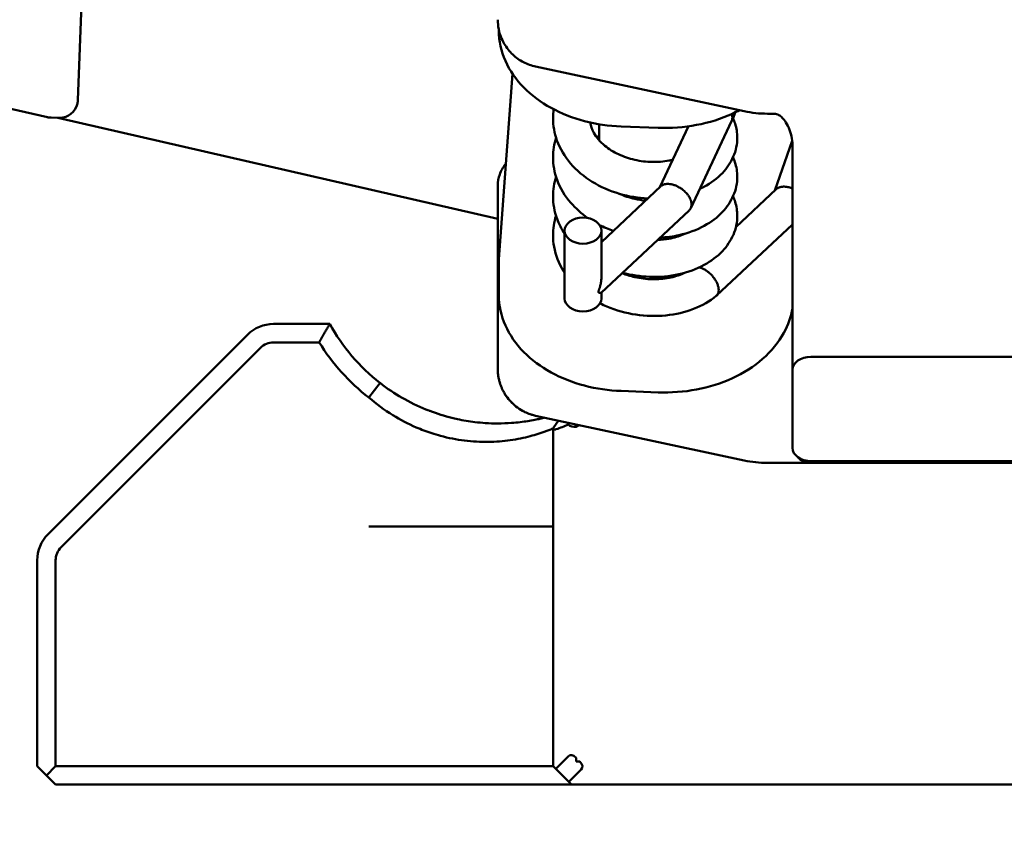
# Model space of a CAD drawing. Header units: millimetres. Extents: x 0 to 14369, y -869 to 2970.
# Tile 50 of 256: x 435 to 461, y 1632 to 1654. Entities that reach past the tile are written whole.
import ezdxf

# ---------------------------------------------------------------- set-up
doc = ezdxf.new("R2010")
doc.units = ezdxf.units.MM
doc.header["$LTSCALE"] = 10
doc.layers.add('Bemaßung (ISO)', color=7, linetype='Continuous', lineweight=25)
doc.layers.add('Sichtbar (ISO)', color=7, linetype='Continuous', lineweight=50)
doc.styles.add('Notiztext (DIN)', font='isocpeur.ttf')
doc.dimstyles.new('Standard (DIN)', dxfattribs={"dimscale": 10, "dimtxt": 3.5, "dimasz": 2.5, "dimexe": 3.175, "dimexo": 0.8, "dimgap": 0.8, "dimtad": 1, "dimrnd": 1e-08, "dimzin": 0, "dimtxsty": 'Notiztext (DIN)', "dimcen": 0.09, "dimdle": 10, "dimclrd": 256, "dimclre": 256, "dimclrt": 256, "dimadec": 0, "dimazin": 0, "dimtfac": 1, "dimtmove": 0, "dimatfit": 3, "dimfxl": 1, "dimtolj": 1, "dimtzin": 0, "dimlwd": -1, "dimlwe": -1, "dimarcsym": 0})

# ---------------------------------------------------------------- blocks, each defined once
blk = doc.blocks.new('*D19')
at = {"layer": 'Bemaßung (ISO)', "transparency": 16777216}
for p, q in [((485.231, 2058.493), (485.231, 1442.339)), ((410.867, 2057.852), (410.867, 1442.339)), ((385.867, 1474.089), (360.867, 1474.089)), ((410.867, 1474.089), (435.867, 1474.089)), ((435.867, 1474.089), (460.231, 1474.089)), ((485.231, 1474.089), (460.231, 1474.089)), ((510.231, 1474.089), (535.231, 1474.089))]:
    blk.add_line(p, q, dxfattribs=at)
for points in [[(385.867, 1478.255), (385.867, 1469.922), (410.867, 1474.089)], [(510.231, 1478.255), (510.231, 1469.922), (485.231, 1474.089)]]:
    blk.add_solid(points, dxfattribs=at)
at = {"layer": 'Defpoints', "color": 0, "transparency": 16777216}
for p in [(485.231, 2066.493), (410.867, 2065.852), (485.231, 1474.089)]:
    blk.add_point(p, dxfattribs=at)
at = {"layer": 'Bemaßung (ISO)', "transparency": 16777216, "insert": (394.674, 1524.089), "char_height": 35, "attachment_point": 1, "style": 'Notiztext (DIN)'}
blk.add_mtext('\\A1;74,36', dxfattribs=at)

msp = doc.modelspace()

# ---------------------------------------------------------------- linework, layer by layer
at = {"layer": 'Sichtbar (ISO)'}
for p, q in [((436.352, 1655.251), (436.235, 1652.089)), ((447.658, 1654.008), (447.658, 1653.99)), ((454.32, 1651.786), (448.658, 1652.999)), ((447.663, 1647.775), (448.035, 1652.797)), ((435.406, 1651.624), (434.414, 1651.852)), ((435.508, 1651.612), (435.741, 1651.607)), ((435.693, 1651.608), (447.631, 1648.871)), ((453.976, 1651.517), (452.869, 1649.157)), ((455.131, 1651.72), (454.948, 1651.72)), ((450.381, 1651), (450.381, 1651.434)), ((450.982, 1651.372), (451.981, 1651.335)), ((452.805, 1651.377), (452.029, 1649.723)), ((455.149, 1649.635), (455.62, 1650.982)), ((455.631, 1647.244), (455.631, 1650.805)), ((447.631, 1649.765), (447.631, 1644.795)), ((452.056, 1649.749), (450.444, 1648.236)), ((454.094, 1648.644), (455.186, 1649.669)), ((452.825, 1649.097), (450.441, 1646.86)), ((453.57, 1646.782), (455.631, 1648.715)), ((449.444, 1648.546), (449.444, 1646.708)), ((450.444, 1648.546), (450.444, 1647.29)), ((447.658, 1647.626), (447.658, 1646.813)), ((455.631, 1647.244), (455.631, 1645.856)), ((450.444, 1646.862), (450.444, 1646.708)), ((443.071, 1646.014), (441.545, 1646.014)), ((440.838, 1645.721), (435.424, 1640.307)), ((455.631, 1644.841), (455.631, 1645.856)), ((435.777, 1639.953), (441.191, 1645.367)), ((442.784, 1645.514), (441.545, 1645.514)), ((469.631, 1645.123), (456.131, 1645.123)), ((455.631, 1644.769), (455.631, 1644.841)), ((455.631, 1644.769), (455.631, 1642.648)), ((444.435, 1644.413), (444.131, 1644.016)), ((451.981, 1644.158), (450.982, 1644.195)), ((448.658, 1643.524), (448.653, 1643.525)), ((448.658, 1643.524), (454.32, 1642.311)), ((449.135, 1643.183), (449.28, 1643.391)), ((449.131, 1643.176), (449.135, 1643.183)), ((449.131, 1634.014), (449.131, 1643.176)), ((454.948, 1642.244), (455.131, 1642.244)), ((456.01, 1642.244), (456.13, 1642.244)), ((469.631, 1642.295), (456.131, 1642.295)), ((456.431, 1642.29), (456.131, 1642.29)), ((456.131, 1642.244), (456.431, 1642.244)), ((457.286, 1642.244), (469.631, 1642.244)), ((444.131, 1640.514), (449.131, 1640.514)), ((435.131, 1639.6), (435.131, 1634.014)), ((435.631, 1639.6), (435.631, 1634.014)), ((449.543, 1634.28), (449.219, 1633.955)), ((449.755, 1634.243), (449.755, 1634.138)), ((449.755, 1634.138), (449.86, 1634.138)), ((435.131, 1634.014), (435.381, 1633.764)), ((435.631, 1634.014), (435.381, 1633.764)), ((435.631, 1634.014), (449.131, 1634.014)), ((449.205, 1633.94), (449.131, 1634.014)), ((449.205, 1633.94), (449.556, 1633.588)), ((449.572, 1633.602), (449.896, 1633.926)), ((435.631, 1633.514), (435.381, 1633.764)), ((449.631, 1633.514), (435.631, 1633.514)), ((449.631, 1633.514), (449.556, 1633.588)), ((474.931, 1633.514), (449.631, 1633.514))]:
    msp.add_line(p, q, dxfattribs=at)
for centre, radius, start, end in [((435.517, 1652.112), 0.5, 257.0853, 268.9388), ((441.545, 1645.014), 1, 90, 135), ((447.631, 1648.514), 5.2, 208.7353, 232.0682), ((441.545, 1645.014), 0.5, 90, 135), ((447.631, 1648.514), 5.7, 211.7565, 232.1162), ((447.631, 1648.514), 5.7, 291.8776, 293.0006), ((456.131, 1642.744), 0.5, 221.0604, 270), ((456.131, 1642.79), 0.5, 254.9469, 270), ((436.131, 1639.6), 1, 135, 180), ((436.131, 1639.6), 0.5, 135, 180)]:
    msp.add_arc(centre, radius, start, end, dxfattribs=at)
for centre, major_axis, ratio, start_param, end_param in [((435.736, 1652.108), (-0.009, -0.5), 0.999314, 1.364053, 1.552274), ((435.754, 1652.107), (-0.061, -0.496), 0.962314, 0.099569, 1.463621), ((449.944, 1646.708), (0.5, 0), 0.707107, 3.141593, 6.283185), ((456.131, 1644.769), (-0.5, 0), 0.707107, 4.712389, 6.283185), ((448.931, 1644.795), (-1.3, 0), 0.999996, 0.000025, 0.004705), ((448.931, 1644.795), (-1.3, 0), 0.999996, 0.078673, 0.151272), ((448.931, 1644.795), (-1.3, 0), 0.999996, 0.232054, 0.306936), ((448.931, 1644.795), (-1.3, 0), 0.999996, 0.375411, 0.437525), ((448.931, 1644.795), (-1.3, 0), 0.999996, 0.504481, 0.565014), ((448.931, 1644.795), (-1.3, 0), 0.999996, 0.627381, 0.682719), ((448.931, 1644.795), (-1.3, 0), 0.999996, 0.742364, 0.900155), ((448.931, 1644.795), (-1.3, 0), 0.999996, 1.065688, 1.122404), ((448.931, 1644.795), (-1.3, 0), 0.999996, 1.244371, 1.311381), ((449.755, 1643.531), (-0.203, -0.255), 0.864832, 6.242888, 7.0285), ((456.131, 1642.648), (-0.5, 0), 0.707107, 0, 1.570796), ((454.949, 1645.246), (0.388, 2.977), 0.999688, 3.060223, 3.27125), ((449.755, 1633.643), (-0.158, 0.668), 0.381966, 5.729612, 6.515148), ((449.26, 1634.138), (0.668, -0.158), 0.381966, 6.051362, 6.83676), ((449.431, 1633.319), (-0.158, 0.668), 0.381966, 0.231832, 0.298675), ((448.936, 1633.814), (0.668, -0.158), 0.381966, 5.98451, 6.051362)]:
    msp.add_ellipse(centre, major_axis=major_axis, ratio=ratio, start_param=start_param, end_param=end_param, dxfattribs=at)
msp.add_ellipse((449.944, 1648.546), major_axis=(-0.5, 0), ratio=0.707107, dxfattribs=at)
for points, knots in [([(448.658, 1652.999), (448.543, 1653.024), (448.432, 1653.065), (448.223, 1653.173), (448.125, 1653.243), (447.947, 1653.411), (447.868, 1653.512), (447.735, 1653.742), (447.685, 1653.875), (447.639, 1654.096), (447.631, 1654.183), (447.631, 1654.27)], [0, 0, 0, 0, 0.0355636, 0.0355636, 0.0732672, 0.0732672, 0.1152689, 0.1152689, 0.163464, 0.163464, 0.194222, 0.194222, 0.194222, 0.194222]), ([(450.982, 1651.372), (450.643, 1651.385), (450.306, 1651.434), (449.663, 1651.603), (449.357, 1651.723), (448.8, 1652.029), (448.549, 1652.214), (448.126, 1652.644), (447.955, 1652.889), (447.723, 1653.413), (447.66, 1653.692), (447.658, 1653.978), (447.658, 1653.984), (447.658, 1653.99)], [4.712389, 4.712389, 4.712389, 4.712389, 5.016072, 5.016072, 5.319755, 5.319755, 5.623437, 5.623437, 5.92712, 5.92712, 6.224411, 6.224411, 6.230803, 6.230803, 6.230803, 6.230803]), ([(451.981, 1651.335), (452.331, 1651.322), (452.685, 1651.348), (453.367, 1651.478), (453.696, 1651.581), (454.063, 1651.75), (454.127, 1651.781), (454.189, 1651.814)], [1.5707963, 1.5707963, 1.5707963, 1.5707963, 1.8849556, 1.8849556, 2.1991149, 2.1991149, 2.2663163, 2.2663163, 2.2663163, 2.2663163]), ([(451.702, 1649.417), (451.443, 1649.43), (451.181, 1649.474), (450.671, 1649.623), (450.419, 1649.734), (449.971, 1650.01), (449.769, 1650.179), (449.446, 1650.557), (449.319, 1650.771), (449.168, 1651.189), (449.131, 1651.396), (449.131, 1651.6)], [0.3717229, 0.3717229, 0.3717229, 0.3717229, 0.4497424, 0.4497424, 0.5317774, 0.5317774, 0.6139603, 0.6139603, 0.6950397, 0.6950397, 0.7653759, 0.7653759, 0.7653759, 0.7653759]), ([(453.976, 1651.517), (453.981, 1651.528), (453.986, 1651.539), (453.989, 1651.551), (453.995, 1651.572), (453.998, 1651.595), (453.998, 1651.618)], [0.80523, 0.80523, 0.80523, 0.80523, 0.8750935, 0.8750935, 0.8750935, 1, 1, 1, 1]), ([(454.074, 1651.756), (454.061, 1651.711), (454.045, 1651.667), (454.012, 1651.589), (453.996, 1651.555), (453.978, 1651.521)], [0.04787812, 0.04787812, 0.04787812, 0.04787812, 0.06549623, 0.06549623, 0.07961553, 0.07961553, 0.07961553, 0.07961553]), ([(453.998, 1651.618), (453.998, 1651.641), (453.995, 1651.665), (453.989, 1651.689), (453.987, 1651.697), (453.985, 1651.705), (453.982, 1651.712)], [0, 0, 0, 0, 0.1250455, 0.1250455, 0.1250455, 0.1656348, 0.1656348, 0.1656348, 0.1656348]), ([(454.017, 1651.601), (454.038, 1651.552), (454.057, 1651.502), (454.111, 1651.328), (454.131, 1651.198), (454.131, 1651.071)], [0.69654351, 0.69654351, 0.69654351, 0.69654351, 0.71653616, 0.71653616, 0.76520524, 0.76520524, 0.76520524, 0.76520524]), ([(455.631, 1650.805), (455.631, 1650.968), (455.605, 1651.133), (455.523, 1651.354), (455.491, 1651.421), (455.423, 1651.529), (455.389, 1651.573), (455.322, 1651.638), (455.291, 1651.663), (455.238, 1651.693), (455.219, 1651.702), (455.177, 1651.716), (455.153, 1651.72), (455.131, 1651.72)], [0, 0, 0, 0, 0.0487507, 0.0487507, 0.0706485, 0.0706485, 0.0870752, 0.0870752, 0.0987857, 0.0987857, 0.1052263, 0.1052263, 0.1120725, 0.1120725, 0.1120725, 0.1120725]), ([(450.14, 1651.481), (450.155, 1651.388), (450.187, 1651.294), (450.304, 1651.08), (450.407, 1650.957), (450.644, 1650.762), (450.772, 1650.682), (451.046, 1650.554), (451.195, 1650.503), (451.502, 1650.433), (451.662, 1650.413), (451.975, 1650.406), (452.131, 1650.419), (452.31, 1650.453), (452.345, 1650.46), (452.378, 1650.469)], [0.0193995, 0.0193995, 0.0193995, 0.0193995, 0.0644807, 0.0644807, 0.123716, 0.123716, 0.171832, 0.171832, 0.2189071, 0.2189071, 0.2663141, 0.2663141, 0.3143278, 0.3143278, 0.3261623, 0.3261623, 0.3261623, 0.3261623]), ([(454.131, 1651.071), (454.131, 1650.896), (454.093, 1650.718), (453.954, 1650.393), (453.852, 1650.242), (453.589, 1649.964), (453.418, 1649.836), (453.19, 1649.713), (453.152, 1649.694), (453.112, 1649.675)], [0, 0, 0, 0, 0.066741, 0.066741, 0.1327346, 0.1327346, 0.2060743, 0.2060743, 0.2206406, 0.2206406, 0.2206406, 0.2206406]), ([(450.079, 1648.887), (449.904, 1649.007), (449.746, 1649.147), (449.451, 1649.488), (449.323, 1649.702), (449.168, 1650.124), (449.131, 1650.334), (449.131, 1650.54)], [0.5460328, 0.5460328, 0.5460328, 0.5460328, 0.6125713, 0.6125713, 0.6939148, 0.6939148, 0.7653228, 0.7653228, 0.7653228, 0.7653228]), ([(454.017, 1650.54), (454.037, 1650.495), (454.054, 1650.449), (454.109, 1650.275), (454.131, 1650.141), (454.131, 1650.009)], [0.69656525, 0.69656525, 0.69656525, 0.69656525, 0.71494635, 0.71494635, 0.7654714, 0.7654714, 0.7654714, 0.7654714]), ([(447.631, 1649.765), (447.631, 1649.87), (447.65, 1649.975), (447.721, 1650.174), (447.775, 1650.268), (447.845, 1650.357), (447.85, 1650.364), (447.855, 1650.37)], [4.712389, 4.712389, 4.712389, 4.712389, 4.9600048, 4.9600048, 5.2217956, 5.2217956, 5.2424353, 5.2424353, 5.2424353, 5.2424353]), ([(454.131, 1650.009), (454.131, 1649.835), (454.093, 1649.658), (453.955, 1649.336), (453.855, 1649.185), (453.594, 1648.908), (453.425, 1648.781), (453.031, 1648.565), (452.795, 1648.479), (452.384, 1648.388), (452.211, 1648.365), (452.036, 1648.356)], [0, 0, 0, 0, 0.0662398, 0.0662398, 0.1318136, 0.1318136, 0.2047119, 0.2047119, 0.284639, 0.284639, 0.3378501, 0.3378501, 0.3378501, 0.3378501]), ([(452.44, 1649.777), (452.411, 1649.788), (452.382, 1649.796), (452.353, 1649.802), (452.349, 1649.803), (452.344, 1649.804), (452.34, 1649.805), (452.316, 1649.81), (452.292, 1649.813), (452.269, 1649.814), (452.261, 1649.814), (452.252, 1649.814), (452.244, 1649.814), (452.226, 1649.814), (452.208, 1649.813), (452.191, 1649.81), (452.18, 1649.809), (452.17, 1649.806), (452.16, 1649.804), (452.147, 1649.8), (452.135, 1649.796), (452.123, 1649.792), (452.111, 1649.786), (452.099, 1649.781), (452.088, 1649.774), (452.081, 1649.769), (452.074, 1649.764), (452.067, 1649.759), (452.063, 1649.756), (452.06, 1649.752), (452.056, 1649.749)], [0, 0, 0, 0, 0.1239356, 0.1239356, 0.1239356, 0.1428571, 0.1428571, 0.1428571, 0.2478565, 0.2478565, 0.2478565, 0.2857143, 0.2857143, 0.2857143, 0.3727594, 0.3727594, 0.3727594, 0.4285714, 0.4285714, 0.4285714, 0.4972122, 0.4972122, 0.4972122, 0.5714286, 0.5714286, 0.5714286, 0.6219224, 0.6219224, 0.6219224, 0.6528735, 0.6528735, 0.6528735, 0.6528735]), ([(452.89, 1649.255), (452.89, 1649.278), (452.887, 1649.303), (452.881, 1649.328), (452.88, 1649.331), (452.879, 1649.334), (452.879, 1649.337), (452.873, 1649.359), (452.865, 1649.381), (452.855, 1649.404), (452.852, 1649.41), (452.849, 1649.417), (452.846, 1649.424), (452.836, 1649.443), (452.826, 1649.462), (452.814, 1649.48), (452.807, 1649.49), (452.8, 1649.501), (452.793, 1649.511), (452.782, 1649.526), (452.77, 1649.54), (452.758, 1649.555), (452.746, 1649.568), (452.734, 1649.581), (452.721, 1649.594), (452.711, 1649.604), (452.7, 1649.614), (452.69, 1649.624), (452.673, 1649.64), (452.655, 1649.654), (452.636, 1649.668), (452.628, 1649.674), (452.62, 1649.68), (452.612, 1649.686), (452.589, 1649.702), (452.565, 1649.717), (452.54, 1649.73), (452.536, 1649.733), (452.532, 1649.735), (452.528, 1649.737), (452.499, 1649.753), (452.469, 1649.766), (452.44, 1649.777)], [0, 0, 0, 0, 0.127167, 0.127167, 0.127167, 0.142857, 0.142857, 0.142857, 0.252557, 0.252557, 0.252557, 0.285714, 0.285714, 0.285714, 0.378066, 0.378066, 0.378066, 0.428571, 0.428571, 0.428571, 0.502349, 0.502349, 0.502349, 0.571429, 0.571429, 0.571429, 0.626401, 0.626401, 0.626401, 0.714286, 0.714286, 0.714286, 0.751038, 0.751038, 0.751038, 0.857143, 0.857143, 0.857143, 0.874934, 0.874934, 0.874934, 1, 1, 1, 1]), ([(455.186, 1649.669), (455.193, 1649.675), (455.2, 1649.681), (455.208, 1649.687), (455.211, 1649.69), (455.215, 1649.692), (455.219, 1649.694), (455.235, 1649.705), (455.253, 1649.713), (455.272, 1649.72), (455.279, 1649.722), (455.285, 1649.725), (455.292, 1649.726), (455.31, 1649.732), (455.33, 1649.735), (455.35, 1649.738), (455.359, 1649.739), (455.369, 1649.739), (455.379, 1649.74), (455.398, 1649.74), (455.418, 1649.74), (455.438, 1649.738), (455.451, 1649.737), (455.464, 1649.735), (455.477, 1649.733), (455.495, 1649.73), (455.514, 1649.726), (455.532, 1649.722), (455.548, 1649.718), (455.564, 1649.713), (455.581, 1649.707)], [0.3478541, 0.3478541, 0.3478541, 0.3478541, 0.4034197, 0.4034197, 0.4034197, 0.4285714, 0.4285714, 0.4285714, 0.5364779, 0.5364779, 0.5364779, 0.5714286, 0.5714286, 0.5714286, 0.6695262, 0.6695262, 0.6695262, 0.7142857, 0.7142857, 0.7142857, 0.8019463, 0.8019463, 0.8019463, 0.8571429, 0.8571429, 0.8571429, 0.9339476, 0.9339476, 0.9339476, 1, 1, 1, 1]), ([(455.581, 1649.707), (455.597, 1649.702), (455.613, 1649.696), (455.629, 1649.689), (455.629, 1649.689), (455.63, 1649.689), (455.631, 1649.688)], [0, 0, 0, 0, 0.0660525, 0.0660525, 0.0660525, 0.06873808, 0.06873808, 0.06873808, 0.06873808]), ([(449.444, 1648.464), (449.359, 1648.592), (449.291, 1648.729), (449.168, 1649.065), (449.131, 1649.273), (449.131, 1649.479)], [0.6437069, 0.6437069, 0.6437069, 0.6437069, 0.6945092, 0.6945092, 0.7655489, 0.7655489, 0.7655489, 0.7655489]), ([(450.928, 1649.548), (451.06, 1649.488), (451.204, 1649.44), (451.446, 1649.385), (451.544, 1649.369), (451.641, 1649.36)], [0.17404143, 0.17404143, 0.17404143, 0.17404143, 0.21933848, 0.21933848, 0.24859861, 0.24859861, 0.24859861, 0.24859861]), ([(454.016, 1649.479), (454.038, 1649.43), (454.057, 1649.379), (454.111, 1649.205), (454.131, 1649.077), (454.131, 1648.95)], [0.69663715, 0.69663715, 0.69663715, 0.69663715, 0.71686626, 0.71686626, 0.7652682, 0.7652682, 0.7652682, 0.7652682]), ([(452.825, 1649.097), (452.833, 1649.104), (452.84, 1649.112), (452.846, 1649.12), (452.849, 1649.124), (452.852, 1649.128), (452.855, 1649.133), (452.865, 1649.148), (452.873, 1649.164), (452.879, 1649.182), (452.879, 1649.185), (452.88, 1649.187), (452.881, 1649.19), (452.887, 1649.21), (452.89, 1649.232), (452.89, 1649.255)], [0.6525451, 0.6525451, 0.6525451, 0.6525451, 0.7142857, 0.7142857, 0.7142857, 0.7477113, 0.7477113, 0.7477113, 0.8571429, 0.8571429, 0.8571429, 0.8731645, 0.8731645, 0.8731645, 1, 1, 1, 1]), ([(454.131, 1648.95), (454.131, 1648.776), (454.094, 1648.6), (453.955, 1648.274), (453.853, 1648.123), (453.59, 1647.844), (453.421, 1647.717), (453.026, 1647.503), (452.793, 1647.418), (452.292, 1647.308), (452.019, 1647.284), (451.503, 1647.303), (451.255, 1647.339), (451.018, 1647.402)], [0, 0, 0, 0, 0.0663289, 0.0663289, 0.1325973, 0.1325973, 0.2055756, 0.2055756, 0.2850751, 0.2850751, 0.3673251, 0.3673251, 0.4408299, 0.4408299, 0.4408299, 0.4408299]), ([(449.444, 1647.403), (449.434, 1647.419), (449.424, 1647.435), (449.288, 1647.654), (449.199, 1647.88), (449.14, 1648.212), (449.131, 1648.315), (449.131, 1648.418)], [0.4839336, 0.4839336, 0.4839336, 0.4839336, 0.4901199, 0.4901199, 0.5703073, 0.5703073, 0.605828, 0.605828, 0.605828, 0.605828]), ([(451.965, 1648.29), (452.072, 1648.294), (452.178, 1648.306), (452.419, 1648.352), (452.552, 1648.394), (452.678, 1648.451), (452.691, 1648.458), (452.704, 1648.464)], [0.28142471, 0.28142471, 0.28142471, 0.28142471, 0.31461783, 0.31461783, 0.36257588, 0.36257588, 0.36821566, 0.36821566, 0.36821566, 0.36821566]), ([(447.658, 1647.626), (447.658, 1647.636), (447.658, 1647.646), (447.658, 1647.666), (447.658, 1647.676), (447.659, 1647.696), (447.659, 1647.705), (447.66, 1647.725), (447.66, 1647.735), (447.662, 1647.755), (447.662, 1647.765), (447.663, 1647.775)], [6.23080298, 6.23080298, 6.23080298, 6.23080298, 6.24127945, 6.24127945, 6.25175591, 6.25175591, 6.26223238, 6.26223238, 6.27270884, 6.27270884, 6.28318531, 6.28318531, 6.28318531, 6.28318531]), ([(453.101, 1647.549), (453.102, 1647.549), (453.103, 1647.548), (453.104, 1647.548), (453.131, 1647.542), (453.159, 1647.532), (453.186, 1647.52), (453.2, 1647.514), (453.214, 1647.507), (453.228, 1647.5), (453.242, 1647.492), (453.256, 1647.484), (453.27, 1647.476), (453.297, 1647.458), (453.325, 1647.438), (453.351, 1647.417), (453.378, 1647.395), (453.403, 1647.371), (453.428, 1647.346), (453.452, 1647.321), (453.475, 1647.294), (453.495, 1647.266), (453.516, 1647.239), (453.535, 1647.21), (453.551, 1647.182), (453.559, 1647.168), (453.567, 1647.153), (453.574, 1647.139), (453.581, 1647.124), (453.587, 1647.11), (453.593, 1647.095), (453.604, 1647.067), (453.612, 1647.038), (453.618, 1647.011), (453.624, 1646.984), (453.628, 1646.959), (453.627, 1646.934)], [0.3974529, 0.3974529, 0.3974529, 0.3974529, 0.4, 0.4, 0.4, 0.4666667, 0.4666667, 0.4666667, 0.4999664, 0.4999664, 0.4999664, 0.5333333, 0.5333333, 0.5333333, 0.6, 0.6, 0.6, 0.6666667, 0.6666667, 0.6666667, 0.7333333, 0.7333333, 0.7333333, 0.8, 0.8, 0.8, 0.8331243, 0.8331243, 0.8331243, 0.8666667, 0.8666667, 0.8666667, 0.9333333, 0.9333333, 0.9333333, 1, 1, 1, 1]), ([(450.36, 1646.882), (450.36, 1646.886), (450.361, 1646.89), (450.363, 1646.895), (450.364, 1646.9), (450.366, 1646.906), (450.367, 1646.911), (450.369, 1646.917), (450.371, 1646.923), (450.373, 1646.929), (450.375, 1646.934), (450.378, 1646.94), (450.38, 1646.946), (450.382, 1646.952), (450.384, 1646.959), (450.386, 1646.965), (450.388, 1646.972), (450.391, 1646.979), (450.393, 1646.986), (450.395, 1646.993), (450.398, 1647), (450.4, 1647.008), (450.402, 1647.016), (450.405, 1647.024), (450.407, 1647.033), (450.409, 1647.041), (450.412, 1647.05), (450.414, 1647.059), (450.416, 1647.069), (450.419, 1647.078), (450.421, 1647.089), (450.423, 1647.099), (450.425, 1647.109), (450.427, 1647.12), (450.43, 1647.132), (450.432, 1647.143), (450.433, 1647.155), (450.435, 1647.167), (450.437, 1647.18), (450.438, 1647.193), (450.44, 1647.207), (450.441, 1647.221), (450.442, 1647.236), (450.443, 1647.251), (450.444, 1647.267), (450.444, 1647.283), (450.444, 1647.285), (450.444, 1647.288), (450.444, 1647.29)], [0, 0, 0, 0, 0.0454545, 0.0454545, 0.0454545, 0.0909091, 0.0909091, 0.0909091, 0.1363636, 0.1363636, 0.1363636, 0.1818182, 0.1818182, 0.1818182, 0.2272727, 0.2272727, 0.2272727, 0.2727273, 0.2727273, 0.2727273, 0.3181818, 0.3181818, 0.3181818, 0.3636364, 0.3636364, 0.3636364, 0.4090909, 0.4090909, 0.4090909, 0.4545455, 0.4545455, 0.4545455, 0.5, 0.5, 0.5, 0.5454545, 0.5454545, 0.5454545, 0.5909091, 0.5909091, 0.5909091, 0.6363636, 0.6363636, 0.6363636, 0.6818182, 0.6818182, 0.6818182, 0.6877383, 0.6877383, 0.6877383, 0.6877383]), ([(451.009, 1647.392), (451.117, 1647.348), (451.233, 1647.312), (451.504, 1647.25), (451.666, 1647.231), (451.979, 1647.224), (452.136, 1647.238), (452.421, 1647.292), (452.553, 1647.334), (452.678, 1647.391), (452.691, 1647.397), (452.703, 1647.403)], [0.1829969, 0.1829969, 0.1829969, 0.1829969, 0.2191521, 0.2191521, 0.2667416, 0.2667416, 0.3148125, 0.3148125, 0.3626275, 0.3626275, 0.3681015, 0.3681015, 0.3681015, 0.3681015]), ([(450.982, 1644.195), (450.643, 1644.208), (450.306, 1644.257), (449.663, 1644.426), (449.357, 1644.546), (448.8, 1644.852), (448.549, 1645.037), (448.126, 1645.467), (447.955, 1645.711), (447.723, 1646.236), (447.66, 1646.515), (447.658, 1646.801), (447.658, 1646.807), (447.658, 1646.813)], [4.712389, 4.712389, 4.712389, 4.712389, 5.016072, 5.016072, 5.319755, 5.319755, 5.623437, 5.623437, 5.92712, 5.92712, 6.224411, 6.224411, 6.230803, 6.230803, 6.230803, 6.230803]), ([(450.441, 1646.86), (450.438, 1646.857), (450.433, 1646.856), (450.418, 1646.855), (450.407, 1646.856), (450.387, 1646.86), (450.38, 1646.862), (450.371, 1646.866), (450.367, 1646.868), (450.364, 1646.872), (450.362, 1646.873), (450.361, 1646.877), (450.36, 1646.879), (450.36, 1646.882)], [-0.01628937, -0.01628937, -0.01628937, -0.01628937, -0.01195368, -0.01195368, -0.00699464, -0.00699464, -0.00407397, -0.00407397, -0.00221224, -0.00221224, -0.0011509, -0.0011509, -0.00000387, -0.00000387, -0.00000387, -0.00000387]), ([(453.562, 1646.775), (453.386, 1646.63), (453.175, 1646.51), (452.714, 1646.333), (452.458, 1646.274), (451.93, 1646.22), (451.65, 1646.227), (451.108, 1646.307), (450.839, 1646.382), (450.529, 1646.513), (450.466, 1646.541), (450.405, 1646.572)], [0, 0, 0, 0, 0.0809561, 0.0809561, 0.1620737, 0.1620737, 0.2445791, 0.2445791, 0.3264419, 0.3264419, 0.3473381, 0.3473381, 0.3473381, 0.3473381]), ([(453.627, 1646.934), (453.627, 1646.909), (453.624, 1646.886), (453.619, 1646.865), (453.613, 1646.844), (453.604, 1646.825), (453.593, 1646.808), (453.587, 1646.8), (453.581, 1646.792), (453.574, 1646.785), (453.57, 1646.782), (453.566, 1646.778), (453.562, 1646.775)], [0, 0, 0, 0, 0.0666667, 0.0666667, 0.0666667, 0.1333333, 0.1333333, 0.1333333, 0.1668836, 0.1668836, 0.1668836, 0.1842193, 0.1842193, 0.1842193, 0.1842193]), ([(451.981, 1644.158), (452.331, 1644.145), (452.685, 1644.171), (453.367, 1644.301), (453.696, 1644.404), (454.302, 1644.682), (454.579, 1644.857), (455.054, 1645.272), (455.252, 1645.512), (455.509, 1645.985), (455.588, 1646.207), (455.627, 1646.436)], [1.570796, 1.570796, 1.570796, 1.570796, 1.884956, 1.884956, 2.199115, 2.199115, 2.513274, 2.513274, 2.827433, 2.827433, 3.073143, 3.073143, 3.073143, 3.073143]), ([(444.435, 1644.412), (444.635, 1644.257), (444.835, 1644.124), (445.032, 1644.01), (445.056, 1643.996), (445.08, 1643.982), (445.105, 1643.969), (445.325, 1643.845), (445.543, 1643.746), (445.756, 1643.664), (445.766, 1643.66), (445.775, 1643.656), (445.785, 1643.653), (445.988, 1643.576), (446.186, 1643.514), (446.385, 1643.465), (446.435, 1643.453), (446.485, 1643.441), (446.535, 1643.431), (446.694, 1643.396), (446.853, 1643.37), (447.012, 1643.351), (447.105, 1643.34), (447.199, 1643.331), (447.291, 1643.325), (447.406, 1643.317), (447.519, 1643.314), (447.631, 1643.314)], [0, 0, 0, 0, 0.178045, 0.178045, 0.178045, 0.2, 0.2, 0.2, 0.4, 0.4, 0.4, 0.409333, 0.409333, 0.409333, 0.6, 0.6, 0.6, 0.647872, 0.647872, 0.647872, 0.8, 0.8, 0.8, 0.889356, 0.889356, 0.889356, 1, 1, 1, 1]), ([(444.131, 1644.016), (444.339, 1643.841), (444.555, 1643.68), (444.99, 1643.41), (445.2, 1643.302), (445.556, 1643.149), (445.697, 1643.096), (445.918, 1643.023), (445.998, 1642.999), (446.298, 1642.919), (446.515, 1642.878), (446.95, 1642.822), (447.164, 1642.812), (447.584, 1642.816), (447.785, 1642.834), (448.068, 1642.874), (448.163, 1642.89), (448.343, 1642.927), (448.428, 1642.947), (448.586, 1642.988), (448.658, 1643.009), (448.85, 1643.068), (448.949, 1643.105), (449.093, 1643.16), (449.131, 1643.176), (449.131, 1643.176)], [0.0001213, 0.0001213, 0.0001213, 0.0001213, 0.0813649, 0.0813649, 0.1544121, 0.1544121, 0.2006085, 0.2006085, 0.227048, 0.227048, 0.2997485, 0.2997485, 0.3783531, 0.3783531, 0.4632731, 0.4632731, 0.5102406, 0.5102406, 0.5586467, 0.5586467, 0.6078733, 0.6078733, 0.7043958, 0.7043958, 0.8104345, 0.8104345, 0.8104345, 0.8104345]), ([(447.631, 1643.314), (447.76, 1643.314), (447.885, 1643.319), (448.007, 1643.328), (448.086, 1643.333), (448.164, 1643.341), (448.24, 1643.35), (448.379, 1643.366), (448.513, 1643.388), (448.635, 1643.412), (448.684, 1643.421), (448.731, 1643.431), (448.775, 1643.441), (448.82, 1643.451), (448.862, 1643.462), (448.902, 1643.472)], [0, 0, 0, 0, 0.1214429, 0.1214429, 0.1214429, 0.2, 0.2, 0.2, 0.3429019, 0.3429019, 0.3429019, 0.4, 0.4, 0.4, 0.4572958, 0.4572958, 0.4572958, 0.4572958]), ([(449.219, 1643.155), (449.273, 1643.174), (449.327, 1643.195), (449.435, 1643.238), (449.489, 1643.26), (449.543, 1643.283)], [0.00000815, 0.00000815, 0.00000815, 0.00000815, 0.02382371, 0.02382371, 0.0476286, 0.0476286, 0.0476286, 0.0476286]), ([(449.219, 1643.155), (449.208, 1643.151), (449.199, 1643.149), (449.18, 1643.147), (449.172, 1643.148), (449.158, 1643.152), (449.152, 1643.156), (449.142, 1643.167), (449.138, 1643.174), (449.135, 1643.183)], [0.00000815, 0.00000815, 0.00000815, 0.00000815, 0.00450508, 0.00450508, 0.00919998, 0.00919998, 0.01392978, 0.01392978, 0.01909951, 0.01909951, 0.01909951, 0.01909951]), ([(455.306, 1642.244), (455.268, 1642.244), (455.229, 1642.244), (455.18, 1642.244), (455.171, 1642.244), (455.154, 1642.244), (455.147, 1642.244), (455.138, 1642.244), (455.136, 1642.244), (455.134, 1642.244), (455.133, 1642.244), (455.132, 1642.244), (455.132, 1642.244), (455.131, 1642.244), (455.131, 1642.244), (455.131, 1642.244), (455.131, 1642.244), (455.131, 1642.244)], [0, 0, 0, 0, 0.01171442, 0.01171442, 0.01462563, 0.01462563, 0.01680885, 0.01680885, 0.01721815, 0.01721815, 0.01752513, 0.01752513, 0.01759811, 0.01759811, 0.0176346, 0.0176346, 0.01765285, 0.01765285, 0.01765285, 0.01765285]), ([(455.306, 1642.244), (455.318, 1642.244), (455.376, 1642.244), (455.435, 1642.244), (455.48, 1642.244)], [0.09159694, 0.09159694, 0.09159694, 0.09159694, 0.11111111, 0.18212271, 0.18212271, 0.18212271, 0.18212271]), ([(455.566, 1642.244), (455.632, 1642.244), (455.746, 1642.244), (455.837, 1642.244), (455.872, 1642.244)], [0.2269071, 0.2269071, 0.2269071, 0.2269071, 0.3333333, 0.417228, 0.417228, 0.417228, 0.417228]), ([(457.286, 1642.244), (457.195, 1642.244), (457.106, 1642.253), (456.924, 1642.268), (456.845, 1642.274), (456.713, 1642.282), (456.665, 1642.285), (456.556, 1642.288), (456.493, 1642.289), (456.431, 1642.29)], [0, 0, 0, 0, 0.0479063, 0.0479063, 0.0772566, 0.0772566, 0.0926528, 0.0926528, 0.1113003, 0.1113003, 0.1113003, 0.1113003]), ([(456.628, 1642.244), (456.591, 1642.244), (456.552, 1642.244), (456.494, 1642.244), (456.474, 1642.244), (456.451, 1642.244), (456.448, 1642.244), (456.441, 1642.244), (456.439, 1642.244), (456.435, 1642.244), (456.434, 1642.244), (456.432, 1642.244), (456.432, 1642.244), (456.431, 1642.244), (456.431, 1642.244), (456.431, 1642.244), (456.431, 1642.244), (456.431, 1642.244)], [0, 0, 0, 0, 0.01172759, 0.01172759, 0.01757495, 0.01757495, 0.01867048, 0.01867048, 0.01949212, 0.01949212, 0.01980023, 0.01980023, 0.01994636, 0.01994636, 0.01998289, 0.01998289, 0.01999385, 0.01999385, 0.01999385, 0.01999385]), ([(456.628, 1642.244), (456.636, 1642.244), (456.71, 1642.244), (456.785, 1642.244), (456.848, 1642.244)], [0.1112243, 0.1112243, 0.1112243, 0.1112243, 0.125, 0.2339041, 0.2339041, 0.2339041, 0.2339041]), ([(457.082, 1642.244), (457.141, 1642.244), (457.213, 1642.244), (457.272, 1642.244), (457.286, 1642.244)], [0.3786198, 0.3786198, 0.3786198, 0.3786198, 0.5, 0.540718, 0.540718, 0.540718, 0.540718])]:
    msp.add_open_spline(points, degree=3, knots=knots, dxfattribs=at)
for points, degree in [([(449.131, 1651.6), (449.131, 1651.679), (449.136, 1651.759), (449.147, 1651.839)], 3), ([(454.948, 1651.72), (454.737, 1651.72), (454.524, 1651.742), (454.32, 1651.786)], 3), ([(454.002, 1651.626), (454.002, 1651.589), (453.994, 1651.555), (453.979, 1651.523)], 3), ([(453.988, 1651.715), (453.997, 1651.685), (454.002, 1651.655), (454.002, 1651.626)], 3), ([(449.131, 1650.54), (449.131, 1650.718), (449.158, 1650.898), (449.213, 1651.071)], 3), ([(450.381, 1651.14), (450.36, 1651.117), (450.341, 1651.094), (450.323, 1651.07)], 3), ([(449.131, 1649.479), (449.131, 1649.657), (449.159, 1649.837), (449.212, 1650.009)], 3), ([(449.131, 1648.418), (449.131, 1648.596), (449.158, 1648.776), (449.212, 1648.949)], 3), ([(450.767, 1648.54), (450.639, 1648.585), (450.514, 1648.638), (450.395, 1648.699)], 3), ([(442.784, 1645.514), (442.928, 1645.771), (443.071, 1646.014)], 2), ([(447.635, 1644.693), (447.632, 1644.725), (447.631, 1644.757), (447.631, 1644.789)], 3), ([(447.665, 1644.496), (447.657, 1644.53), (447.651, 1644.565), (447.646, 1644.599)], 3), ([(447.721, 1644.319), (447.71, 1644.346), (447.7, 1644.374), (447.691, 1644.402)], 3), ([(447.793, 1644.167), (447.779, 1644.192), (447.765, 1644.218), (447.753, 1644.244)], 3), ([(447.922, 1643.975), (447.88, 1644.026), (447.843, 1644.08), (447.81, 1644.136)], 3), ([(447.878, 1644.032), (447.862, 1644.054), (447.847, 1644.076), (447.833, 1644.099)], 3), ([(447.973, 1643.916), (447.955, 1643.936), (447.938, 1643.955), (447.922, 1643.975)], 3), ([(448.099, 1643.796), (448.063, 1643.826), (448.029, 1643.857), (447.997, 1643.891)], 3), ([(448.302, 1643.658), (448.238, 1643.693), (448.178, 1643.733), (448.123, 1643.777)], 3), ([(448.367, 1643.624), (448.353, 1643.631), (448.338, 1643.638), (448.324, 1643.645)], 3), ([(448.514, 1643.564), (448.463, 1643.581), (448.414, 1643.601), (448.367, 1643.624)], 3), ([(448.658, 1643.524), (448.638, 1643.529), (448.617, 1643.533), (448.597, 1643.539)], 3), ([(449.543, 1643.283), (449.546, 1643.3), (449.55, 1643.316), (449.554, 1643.332)], 3), ([(455.566, 1642.244), (455.538, 1642.244), (455.51, 1642.244), (455.48, 1642.244)], 3), ([(456.01, 1642.244), (455.973, 1642.244), (455.927, 1642.244), (455.872, 1642.244)], 3), ([(457.082, 1642.244), (457.015, 1642.244), (456.937, 1642.244), (456.848, 1642.244)], 3), ([(457.428, 1642.244), (457.424, 1642.244), (457.419, 1642.244), (457.412, 1642.244)], 3)]:
    msp.add_open_spline(points, degree=degree, dxfattribs=at)
msp.add_rational_spline([(449.755, 1643.224), (449.748, 1643.258), (449.74, 1643.292)], [0.995018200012, 0.994951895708, 0.994900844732], degree=2, dxfattribs=at)

# ---------------------------------------------------------------- dimensions: what is measured, and where the dimension line sits
at = {"layer": 'Bemaßung (ISO)'}
dim = msp.add_linear_dim(base=(485.231, 1474.089), p1=(410.867, 2065.852), p2=(485.231, 2066.493), dimstyle='Standard (DIN)', override={"dimgap": 0.8, "dimdec": 2, "dimtol": 0, "dimlim": 0, "dimtp": 0, "dimtm": 0, "dimtdec": 2, "dimtofl": 0}, dxfattribs=at)
dim.commit()
dim.dimension.update_dxf_attribs({"geometry": '*D19', "text_midpoint": (448.049, 1474.089), "dimtype": 160})

doc.saveas('drawing.dxf')
